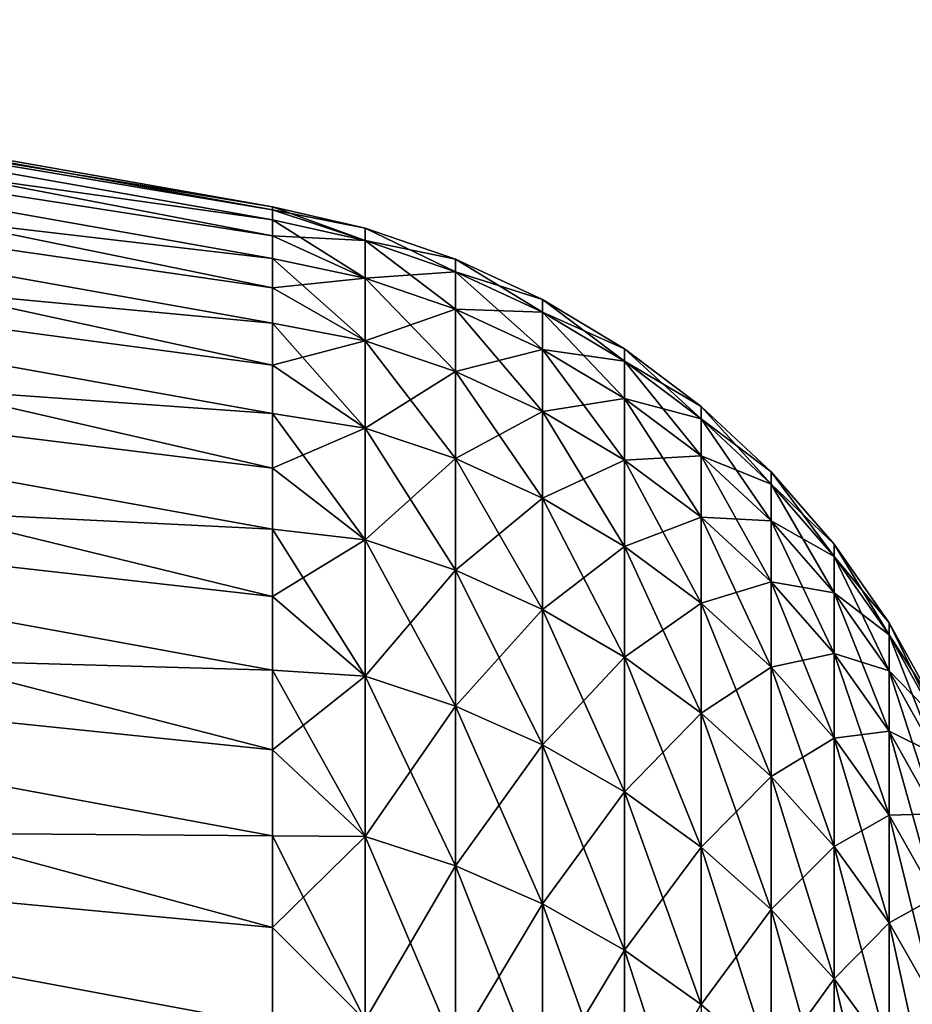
# Model space of a CAD drawing. Header units: metres. Extents: x -61 to 49, y -32 to 32.
# Tile 43 of 256: x -58.27 to -55.53, y 29.49 to 32.5. Entities that reach past the tile are written whole.
import ezdxf

# ---------------------------------------------------------------- set-up
doc = ezdxf.new("R2010")
doc.units = ezdxf.units.M
doc.layers.add('solid_K_27_40_10_000Y34', color=7, linetype='CONTINUOUS')

msp = doc.modelspace()

# ---------------------------------------------------------------- linework, layer by layer
at = {"layer": 'solid_K_27_40_10_000Y34'}
for points in [[(-60.739529, 32.5), (-57.49202, 31.927378, 0.000001), (-57.49202, 31.917454, -0.795972)], [(-60.739529, 32.460857, -1.594611), (-60.739529, 32.5), (-57.49202, 31.917454, -0.795972)], [(-60.739529, 32.5), (-60.739529, 32.460857, 1.594611), (-57.49202, 31.927378, 0.000001)], [(-60.739529, 32.460857, -1.594611), (-57.49202, 31.88769, -1.59145), (-57.49202, 31.838102, -2.385938)], [(-60.739529, 32.343498, -3.185608), (-60.739529, 32.460857, -1.594611), (-57.49202, 31.838102, -2.385938)], [(-60.739529, 32.460857, -1.594611), (-57.49202, 31.917454, -0.795972), (-57.49202, 31.88769, -1.59145)], [(-60.739529, 32.460857, 1.594611), (-57.49202, 31.917454, 0.795974), (-57.49202, 31.927378, 0.000001)], [(-60.739529, 32.460857, 1.594611), (-57.49202, 31.887688, 1.591451), (-57.49202, 31.917454, 0.795974)], [(-60.739529, 32.460857, 1.594611), (-60.739529, 32.343498, 3.185608), (-57.49202, 31.887688, 1.591451)], [(-60.739529, 32.343498, -3.185608), (-57.49202, 31.768723, -3.178941), (-57.49202, 31.679596, -3.969967)], [(-60.739529, 32.148232, -4.768782), (-60.739529, 32.343498, -3.185608), (-57.49202, 31.679596, -3.969967)], [(-60.739529, 32.343498, -3.185608), (-57.49202, 31.838102, -2.385938), (-57.49202, 31.768723, -3.178941)], [(-60.739529, 32.343498, 3.185608), (-57.49202, 31.838102, 2.385938), (-57.49202, 31.887688, 1.591451)], [(-60.739529, 32.343498, 3.185608), (-57.49202, 31.768723, 3.178941), (-57.49202, 31.838102, 2.385938)], [(-60.739529, 32.343498, 3.185608), (-60.739529, 32.148232, 4.768782), (-57.49202, 31.768723, 3.178941)], [(-60.739529, 32.148232, -4.768782), (-57.49202, 31.570776, -4.758524), (-57.49202, 31.442329, -5.544124)], [(-60.739529, 31.875532, -6.34038), (-60.739529, 32.148232, -4.768782), (-57.49202, 31.442329, -5.544124)], [(-60.739529, 32.148232, -4.768782), (-57.49202, 31.679596, -3.969967), (-57.49202, 31.570776, -4.758524)], [(-60.739529, 32.148232, 4.768782), (-57.49202, 31.679596, 3.969966), (-57.49202, 31.768723, 3.178941)], [(-60.739529, 32.148232, 4.768782), (-57.49202, 31.570776, 4.758524), (-57.49202, 31.679596, 3.969966)], [(-60.739529, 32.148232, 4.768782), (-60.739529, 31.875532, 6.34038), (-57.49202, 31.570776, 4.758524)], [(-57.208706, 31.823715, -1.563399), (-57.49202, 31.917454, -0.795972), (-57.49202, 31.927378, 0.000001)], [(-57.208706, 31.862093), (-57.49202, 31.927378, 0.000001), (-57.49202, 31.917454, 0.795974)], [(-57.208706, 31.823715, -1.563399), (-57.49202, 31.927378, 0.000001), (-57.208706, 31.862093)], [(-57.208706, 31.823715, -1.563399), (-57.49202, 31.88769, -1.59145), (-57.49202, 31.917454, -0.795972)], [(-57.208706, 31.823715, 1.563399), (-57.49202, 31.917454, 0.795974), (-57.49202, 31.887688, 1.591451)], [(-57.208706, 31.862093), (-57.49202, 31.917454, 0.795974), (-57.208706, 31.823715, 1.563399)], [(-60.739529, 31.875532, -6.34038), (-57.49202, 31.294338, -6.326278), (-57.49202, 31.126894, -7.1045)], [(-60.739529, 31.526026, -7.896817), (-60.739529, 31.875532, -6.34038), (-57.49202, 31.126894, -7.1045)], [(-60.739529, 31.875532, -6.34038), (-57.49202, 31.442329, -5.544124), (-57.49202, 31.294338, -6.326278)], [(-60.739529, 31.875532, 6.34038), (-57.49202, 31.442329, 5.544124), (-57.49202, 31.570776, 4.758524)], [(-60.739529, 31.875532, 6.34038), (-57.49202, 31.294338, 6.326278), (-57.49202, 31.442329, 5.544124)], [(-60.739529, 31.875532, 6.34038), (-60.739529, 31.526026, 7.896817), (-57.49202, 31.294338, 6.326278)], [(-57.208706, 31.70867, -3.123031), (-57.49202, 31.838102, -2.385938), (-57.49202, 31.88769, -1.59145)], [(-57.208706, 31.70867, -3.123031), (-57.49202, 31.88769, -1.59145), (-57.208706, 31.823715, -1.563399)], [(-57.208706, 31.823715, 1.563399), (-57.49202, 31.887688, 1.591451), (-57.49202, 31.838102, 2.385938)], [(-57.208706, 31.862093), (-56.93124, 31.766798), (-56.93124, 31.728535, -1.558723)], [(-57.208706, 31.862093), (-57.208706, 31.823715, 1.563399), (-56.93124, 31.766798)], [(-57.208706, 31.823715, -1.563399), (-57.208706, 31.862093), (-56.93124, 31.728535, -1.558723)], [(-57.208706, 31.70867, -3.123031), (-57.49202, 31.768723, -3.178941), (-57.49202, 31.838102, -2.385938)], [(-57.208706, 31.70867, 3.123031), (-57.49202, 31.838102, 2.385938), (-57.49202, 31.768723, 3.178941)], [(-57.208706, 31.823715, 1.563399), (-57.49202, 31.838102, 2.385938), (-57.208706, 31.70867, 3.123031)], [(-57.208706, 31.823715, 1.563399), (-56.93124, 31.728535, 1.558723), (-56.93124, 31.766798)], [(-57.208706, 31.823715, 1.563399), (-57.208706, 31.70867, 3.123031), (-56.93124, 31.728535, 1.558723)], [(-57.208706, 31.823715, -1.563399), (-56.93124, 31.728535, -1.558723), (-56.93124, 31.613832, -3.113691)], [(-57.208706, 31.70867, -3.123031), (-57.208706, 31.823715, -1.563399), (-56.93124, 31.613832, -3.113691)], [(-57.208706, 31.517235, -4.67514), (-57.49202, 31.679596, -3.969967), (-57.49202, 31.768723, -3.178941)], [(-57.208706, 31.517235, -4.67514), (-57.49202, 31.768723, -3.178941), (-57.208706, 31.70867, -3.123031)], [(-57.208706, 31.70867, 3.123031), (-57.49202, 31.768723, 3.178941), (-57.49202, 31.679596, 3.969966)], [(-56.93124, 31.766798), (-56.665268, 31.642994), (-56.665268, 31.604879, -1.552648)], [(-56.93124, 31.766798), (-56.93124, 31.728535, 1.558723), (-56.665268, 31.642994)], [(-56.93124, 31.728535, -1.558723), (-56.93124, 31.766798), (-56.665268, 31.604879, -1.552648)], [(-57.208706, 31.70867, 3.123031), (-56.93124, 31.613832, 3.113691), (-56.93124, 31.728535, 1.558723)], [(-56.93124, 31.728535, 1.558723), (-56.665268, 31.604879, 1.552648), (-56.665268, 31.642994)], [(-56.93124, 31.728535, 1.558723), (-56.93124, 31.613832, 3.113691), (-56.665268, 31.604879, 1.552648)], [(-56.93124, 31.728535, -1.558723), (-56.665268, 31.604879, -1.552648), (-56.665268, 31.490623, -3.101556)], [(-56.93124, 31.613832, -3.113691), (-56.93124, 31.728535, -1.558723), (-56.665268, 31.490623, -3.101556)], [(-57.208706, 31.70867, 3.123031), (-57.49202, 31.679596, 3.969966), (-57.208706, 31.517235, 4.67514)], [(-57.208706, 31.70867, 3.123031), (-57.208706, 31.517235, 4.67514), (-56.93124, 31.613832, 3.113691)], [(-57.208706, 31.70867, -3.123031), (-56.93124, 31.613832, -3.113691), (-56.93124, 31.42297, -4.661158)], [(-57.208706, 31.517235, -4.67514), (-57.208706, 31.70867, -3.123031), (-56.93124, 31.42297, -4.661158)], [(-57.208706, 31.517235, -4.67514), (-57.49202, 31.570776, -4.758524), (-57.49202, 31.679596, -3.969967)], [(-57.208706, 31.517235, 4.67514), (-57.49202, 31.679596, 3.969966), (-57.49202, 31.570776, 4.758524)], [(-56.665268, 31.642994), (-56.413712, 31.492041), (-56.413712, 31.454107, -1.545241)], [(-56.665268, 31.642994), (-56.665268, 31.604879, 1.552648), (-56.413712, 31.492041)], [(-56.665268, 31.604879, -1.552648), (-56.665268, 31.642994), (-56.413712, 31.454107, -1.545241)], [(-57.208706, 31.517235, 4.67514), (-56.93124, 31.42297, 4.661158), (-56.93124, 31.613832, 3.113691)], [(-56.93124, 31.613832, 3.113691), (-56.665268, 31.490623, 3.101556), (-56.665268, 31.604879, 1.552648)], [(-56.93124, 31.613832, 3.113691), (-56.93124, 31.42297, 4.661158), (-56.665268, 31.490623, 3.101556)], [(-56.93124, 31.613832, -3.113691), (-56.665268, 31.490623, -3.101556), (-56.665268, 31.300507, -4.642992)], [(-56.93124, 31.42297, -4.661158), (-56.93124, 31.613832, -3.113691), (-56.665268, 31.300507, -4.642992)], [(-56.665268, 31.604879, 1.552648), (-56.413712, 31.454107, 1.545241), (-56.413712, 31.492041)], [(-56.665268, 31.604879, 1.552648), (-56.665268, 31.490623, 3.101556), (-56.413712, 31.454107, 1.545241)], [(-56.665268, 31.604879, -1.552648), (-56.413712, 31.454107, -1.545241), (-56.413712, 31.340397, -3.08676)], [(-56.665268, 31.490623, -3.101556), (-56.665268, 31.604879, -1.552648), (-56.413712, 31.340397, -3.08676)], [(-57.208706, 31.249872, -6.215986), (-57.49202, 31.442329, -5.544124), (-57.49202, 31.570776, -4.758524)], [(-57.208706, 31.249872, -6.215986), (-57.49202, 31.570776, -4.758524), (-57.208706, 31.517235, -4.67514)], [(-57.208706, 31.517235, 4.67514), (-57.49202, 31.570776, 4.758524), (-57.49202, 31.442329, 5.544124)], [(-60.739529, 31.526026, -7.896817), (-57.49202, 30.940098, -7.878307), (-57.49202, 30.73407, -8.647217)], [(-60.739529, 31.100534, -9.434338), (-60.739529, 31.526026, -7.896817), (-57.49202, 30.73407, -8.647217)], [(-60.739529, 31.526026, -7.896817), (-57.49202, 31.126894, -7.1045), (-57.49202, 30.940098, -7.878307)], [(-60.739529, 31.526026, 7.896817), (-57.49202, 31.126892, 7.104501), (-57.49202, 31.294338, 6.326278)], [(-60.739529, 31.526026, 7.896817), (-57.49202, 30.940098, 7.878308), (-57.49202, 31.126892, 7.104501)], [(-60.739529, 31.526026, 7.896817), (-60.739529, 31.100534, 9.434338), (-57.49202, 30.940098, 7.878308)], [(-57.208706, 31.517235, 4.67514), (-57.49202, 31.442329, 5.544124), (-57.208706, 31.249872, 6.215986)], [(-57.208706, 31.517235, 4.67514), (-57.208706, 31.249872, 6.215986), (-56.93124, 31.42297, 4.661158)], [(-57.208706, 31.517235, -4.67514), (-56.93124, 31.42297, -4.661158), (-56.93124, 31.156408, -6.197395)], [(-57.208706, 31.249872, -6.215986), (-57.208706, 31.517235, -4.67514), (-56.93124, 31.156408, -6.197395)], [(-56.93124, 31.42297, 4.661158), (-56.665268, 31.300507, 4.642992), (-56.665268, 31.490623, 3.101556)], [(-56.665268, 31.490623, 3.101556), (-56.413712, 31.340397, 3.08676), (-56.413712, 31.454107, 1.545241)], [(-56.665268, 31.490623, 3.101556), (-56.665268, 31.300507, 4.642992), (-56.413712, 31.340397, 3.08676)], [(-56.665268, 31.490623, -3.101556), (-56.413712, 31.340397, -3.08676), (-56.413712, 31.151186, -4.620842)], [(-56.665268, 31.300507, -4.642992), (-56.665268, 31.490623, -3.101556), (-56.413712, 31.151186, -4.620842)], [(-56.413712, 31.492041), (-56.179329, 31.315594), (-56.179329, 31.277872, -1.536583)], [(-56.413712, 31.492041), (-56.413712, 31.454107, 1.545241), (-56.179329, 31.315594)], [(-56.413712, 31.454107, -1.545241), (-56.413712, 31.492041), (-56.179329, 31.277872, -1.536583)], [(-57.208706, 31.249872, -6.215986), (-57.49202, 31.294338, -6.326278), (-57.49202, 31.442329, -5.544124)], [(-57.208706, 31.249872, 6.215986), (-57.49202, 31.442329, 5.544124), (-57.49202, 31.294338, 6.326278)], [(-56.413712, 31.454107, 1.545241), (-56.179329, 31.277872, 1.536583), (-56.179329, 31.315594)], [(-56.413712, 31.454107, 1.545241), (-56.413712, 31.340397, 3.08676), (-56.179329, 31.277872, 1.536583)], [(-56.413712, 31.454107, -1.545241), (-56.179329, 31.277872, -1.536583), (-56.179329, 31.164801, -3.069465)], [(-56.413712, 31.340397, -3.08676), (-56.413712, 31.454107, -1.545241), (-56.179329, 31.164801, -3.069465)], [(-57.208706, 31.249872, 6.215986), (-56.93124, 31.156408, 6.197395), (-56.93124, 31.42297, 4.661158)], [(-56.93124, 31.42297, 4.661158), (-56.93124, 31.156408, 6.197395), (-56.665268, 31.300507, 4.642992)], [(-56.93124, 31.42297, -4.661158), (-56.665268, 31.300507, -4.642992), (-56.665268, 31.034983, -6.173242)], [(-56.93124, 31.156408, -6.197395), (-56.93124, 31.42297, -4.661158), (-56.665268, 31.034983, -6.173242)], [(-56.665268, 31.300507, 4.642992), (-56.413712, 31.151186, 4.620842), (-56.413712, 31.340397, 3.08676)], [(-56.413712, 31.340397, 3.08676), (-56.179329, 31.164801, 3.069465), (-56.179329, 31.277872, 1.536583)], [(-56.413712, 31.340397, 3.08676), (-56.413712, 31.151186, 4.620842), (-56.179329, 31.164801, 3.069465)], [(-56.413712, 31.340397, -3.08676), (-56.179329, 31.164801, -3.069465), (-56.179329, 30.97665, -4.594952)], [(-56.413712, 31.151186, -4.620842), (-56.413712, 31.340397, -3.08676), (-56.179329, 30.97665, -4.594952)], [(-57.208706, 30.907227, -7.741857), (-57.49202, 31.126894, -7.1045), (-57.49202, 31.294338, -6.326278)], [(-57.208706, 30.907227, -7.741857), (-57.49202, 31.294338, -6.326278), (-57.208706, 31.249872, -6.215986)], [(-57.208706, 31.249872, 6.215986), (-57.49202, 31.294338, 6.326278), (-57.49202, 31.126892, 7.104501)], [(-56.93124, 31.156408, 6.197395), (-56.665268, 31.034983, 6.173242), (-56.665268, 31.300507, 4.642992)], [(-56.665268, 31.300507, 4.642992), (-56.665268, 31.034983, 6.173242), (-56.413712, 31.151186, 4.620842)], [(-56.665268, 31.300507, -4.642992), (-56.413712, 31.151186, -4.620842), (-56.413712, 30.886929, -6.143792)], [(-56.665268, 31.034983, -6.173242), (-56.665268, 31.300507, -4.642992), (-56.413712, 30.886929, -6.143792)], [(-56.179329, 31.315594), (-55.964695, 31.115591), (-55.964695, 31.078112, -1.52677)], [(-56.179329, 31.315594), (-56.179329, 31.277872, 1.536583), (-55.964695, 31.115591)], [(-56.179329, 31.277872, -1.536583), (-56.179329, 31.315594), (-55.964695, 31.078112, -1.52677)], [(-56.179329, 31.277872, 1.536583), (-55.964695, 31.078112, 1.52677), (-55.964695, 31.115591)], [(-56.179329, 31.277872, 1.536583), (-56.179329, 31.164801, 3.069465), (-55.964695, 31.078112, 1.52677)], [(-56.179329, 31.277872, -1.536583), (-55.964695, 31.078112, -1.52677), (-55.964695, 30.965761, -3.049861)], [(-56.179329, 31.164801, -3.069465), (-56.179329, 31.277872, -1.536583), (-55.964695, 30.965761, -3.049861)], [(-57.208706, 31.249872, 6.215986), (-57.49202, 31.126892, 7.104501), (-57.208706, 30.907227, 7.741857)], [(-57.208706, 31.249872, 6.215986), (-57.208706, 30.907227, 7.741857), (-56.93124, 31.156408, 6.197395)], [(-57.208706, 31.249872, -6.215986), (-56.93124, 31.156408, -6.197395), (-56.93124, 30.814787, -7.718702)], [(-57.208706, 30.907227, -7.741857), (-57.208706, 31.249872, -6.215986), (-56.93124, 30.814787, -7.718702)], [(-57.208706, 30.907227, 7.741857), (-56.93124, 30.814787, 7.718702), (-56.93124, 31.156408, 6.197395)], [(-56.93124, 31.156408, 6.197395), (-56.93124, 30.814787, 7.718702), (-56.665268, 31.034983, 6.173242)], [(-56.93124, 31.156408, -6.197395), (-56.665268, 31.034983, -6.173242), (-56.665268, 30.694693, -7.688621)], [(-56.93124, 30.814787, -7.718702), (-56.93124, 31.156408, -6.197395), (-56.665268, 30.694693, -7.688621)], [(-56.665268, 31.034983, 6.173242), (-56.413712, 30.886929, 6.143792), (-56.413712, 31.151186, 4.620842)], [(-56.413712, 31.151186, 4.620842), (-56.179329, 30.97665, 4.594952), (-56.179329, 31.164801, 3.069465)], [(-56.413712, 31.151186, 4.620842), (-56.413712, 30.886929, 6.143792), (-56.179329, 30.97665, 4.594952)], [(-56.413712, 31.151186, -4.620842), (-56.179329, 30.97665, -4.594952), (-56.179329, 30.713873, -6.109369)], [(-56.413712, 30.886929, -6.143792), (-56.413712, 31.151186, -4.620842), (-56.179329, 30.713873, -6.109369)], [(-56.179329, 31.164801, 3.069465), (-55.964695, 30.965761, 3.049861), (-55.964695, 31.078112, 1.52677)], [(-56.179329, 31.164801, 3.069465), (-56.179329, 30.97665, 4.594952), (-55.964695, 30.965761, 3.049861)], [(-56.179329, 31.164801, -3.069465), (-55.964695, 30.965761, -3.049861), (-55.964695, 30.778812, -4.565606)], [(-56.179329, 30.97665, -4.594952), (-56.179329, 31.164801, -3.069465), (-55.964695, 30.778812, -4.565606)], [(-57.208706, 30.907227, -7.741857), (-57.49202, 30.940098, -7.878307), (-57.49202, 31.126894, -7.1045)], [(-57.208706, 30.907227, 7.741857), (-57.49202, 31.126892, 7.104501), (-57.49202, 30.940098, 7.878308)], [(-55.964695, 31.115591), (-55.772167, 30.89423), (-55.772167, 30.857016, -1.515908)], [(-55.964695, 31.115591), (-55.964695, 31.078112, 1.52677), (-55.772167, 30.89423)], [(-55.964695, 31.078112, -1.52677), (-55.964695, 31.115591), (-55.772167, 30.857016, -1.515908)], [(-60.739529, 31.100534, -9.434338), (-57.49202, 30.508936, -9.410752), (-57.49202, 30.264835, -10.168437)], [(-60.739529, 30.600197, -10.948879), (-60.739529, 31.100534, -9.434338), (-57.49202, 30.264835, -10.168437)], [(-60.739529, 31.100534, -9.434338), (-57.49202, 30.73407, -8.647217), (-57.49202, 30.508936, -9.410752)], [(-60.739529, 31.100534, 9.434338), (-57.49202, 30.73407, 8.647219), (-57.49202, 30.940098, 7.878308)], [(-60.739529, 31.100534, 9.434338), (-57.49202, 30.508936, 9.410753), (-57.49202, 30.73407, 8.647219)], [(-60.739529, 31.100534, 9.434338), (-60.739529, 30.600197, 10.948879), (-57.49202, 30.508936, 9.410753)], [(-55.964695, 31.078112, 1.52677), (-55.772167, 30.857016, 1.515908), (-55.772167, 30.89423)], [(-55.964695, 31.078112, 1.52677), (-55.964695, 30.965761, 3.049861), (-55.772167, 30.857016, 1.515908)], [(-55.964695, 31.078112, -1.52677), (-55.772167, 30.857016, -1.515908), (-55.772167, 30.745466, -3.028164)], [(-55.964695, 30.965761, -3.049861), (-55.964695, 31.078112, -1.52677), (-55.772167, 30.745466, -3.028164)], [(-56.93124, 30.814787, 7.718702), (-56.665268, 30.694693, 7.688621), (-56.665268, 31.034983, 6.173242)], [(-56.665268, 31.034983, 6.173242), (-56.665268, 30.694693, 7.688621), (-56.413712, 30.886929, 6.143792)], [(-56.665268, 31.034983, -6.173242), (-56.413712, 30.886929, -6.143792), (-56.413712, 30.548264, -7.651942)], [(-56.665268, 30.694693, -7.688621), (-56.665268, 31.034983, -6.173242), (-56.413712, 30.548264, -7.651942)], [(-56.413712, 30.886929, 6.143792), (-56.179329, 30.713873, 6.109369), (-56.179329, 30.97665, 4.594952)], [(-56.179329, 30.97665, 4.594952), (-55.964695, 30.778812, 4.565606), (-55.964695, 30.965761, 3.049861)], [(-56.179329, 30.97665, 4.594952), (-56.179329, 30.713873, 6.109369), (-55.964695, 30.778812, 4.565606)], [(-56.179329, 30.97665, -4.594952), (-55.964695, 30.778812, -4.565606), (-55.964695, 30.517714, -6.070351)], [(-56.179329, 30.713873, -6.109369), (-56.179329, 30.97665, -4.594952), (-55.964695, 30.517714, -6.070351)], [(-55.964695, 30.965761, 3.049861), (-55.772167, 30.745466, 3.028164), (-55.772167, 30.857016, 1.515908)], [(-55.964695, 30.965761, 3.049861), (-55.964695, 30.778812, 4.565606), (-55.772167, 30.745466, 3.028164)], [(-55.964695, 30.965761, -3.049861), (-55.772167, 30.745466, -3.028164), (-55.772167, 30.559847, -4.533125)], [(-55.964695, 30.778812, -4.565606), (-55.964695, 30.965761, -3.049861), (-55.772167, 30.559847, -4.533125)], [(-57.208706, 30.490122, -9.249078), (-57.49202, 30.73407, -8.647217), (-57.49202, 30.940098, -7.878307)], [(-57.208706, 30.490122, -9.249078), (-57.49202, 30.940098, -7.878307), (-57.208706, 30.907227, -7.741857)], [(-57.208706, 30.907227, 7.741857), (-57.49202, 30.940098, 7.878308), (-57.49202, 30.73407, 8.647219)], [(-57.208706, 30.907227, 7.741857), (-57.49202, 30.73407, 8.647219), (-57.208706, 30.490122, 9.249078)], [(-57.208706, 30.907227, 7.741857), (-57.208706, 30.490122, 9.249078), (-56.93124, 30.814787, 7.718702)], [(-57.208706, 30.907227, -7.741857), (-56.93124, 30.814787, -7.718702), (-56.93124, 30.398932, -9.221415)], [(-57.208706, 30.490122, -9.249078), (-57.208706, 30.907227, -7.741857), (-56.93124, 30.398932, -9.221415)], [(-56.665268, 30.694693, 7.688621), (-56.413712, 30.548264, 7.651942), (-56.413712, 30.886929, 6.143792)], [(-56.413712, 30.886929, 6.143792), (-56.413712, 30.548264, 7.651942), (-56.179329, 30.713873, 6.109369)], [(-56.413712, 30.886929, -6.143792), (-56.179329, 30.713873, -6.109369), (-56.179329, 30.377104, -7.609068)], [(-56.413712, 30.548264, -7.651942), (-56.413712, 30.886929, -6.143792), (-56.179329, 30.377104, -7.609068)], [(-55.772167, 30.89423), (-55.603855, 30.653938), (-55.603855, 30.617014, -1.504117)], [(-55.772167, 30.89423), (-55.772167, 30.857016, 1.515908), (-55.603855, 30.653938)], [(-55.772167, 30.857016, -1.515908), (-55.772167, 30.89423), (-55.603855, 30.617014, -1.504117)], [(-55.772167, 30.857016, 1.515908), (-55.603855, 30.617014, 1.504117), (-55.603855, 30.653938)], [(-55.772167, 30.857016, 1.515908), (-55.772167, 30.745466, 3.028164), (-55.603855, 30.617014, 1.504117)], [(-55.772167, 30.857016, -1.515908), (-55.603855, 30.617014, -1.504117), (-55.603855, 30.50633, -3.004611)], [(-55.772167, 30.745466, -3.028164), (-55.772167, 30.857016, -1.515908), (-55.603855, 30.50633, -3.004611)], [(-57.208706, 30.490122, 9.249078), (-56.93124, 30.398932, 9.221415), (-56.93124, 30.814787, 7.718702)], [(-56.93124, 30.814787, 7.718702), (-56.93124, 30.398932, 9.221415), (-56.665268, 30.694693, 7.688621)], [(-56.93124, 30.814787, -7.718702), (-56.665268, 30.694693, -7.688621), (-56.665268, 30.280457, -9.185476)], [(-56.93124, 30.398932, -9.221415), (-56.93124, 30.814787, -7.718702), (-56.665268, 30.280457, -9.185476)], [(-56.179329, 30.713873, 6.109369), (-55.964695, 30.517714, 6.070351), (-55.964695, 30.778812, 4.565606)], [(-55.964695, 30.778812, 4.565606), (-55.772167, 30.559847, 4.533125), (-55.772167, 30.745466, 3.028164)], [(-55.964695, 30.778812, 4.565606), (-55.964695, 30.517714, 6.070351), (-55.772167, 30.559847, 4.533125)], [(-55.964695, 30.778812, -4.565606), (-55.772167, 30.559847, -4.533125), (-55.772167, 30.300606, -6.027165)], [(-55.964695, 30.517714, -6.070351), (-55.964695, 30.778812, -4.565606), (-55.772167, 30.300606, -6.027165)], [(-57.208706, 30.490122, -9.249078), (-57.49202, 30.508936, -9.410752), (-57.49202, 30.73407, -8.647217)], [(-57.208706, 30.490122, 9.249078), (-57.49202, 30.73407, 8.647219), (-57.49202, 30.508936, 9.410753)], [(-55.772167, 30.745466, 3.028164), (-55.603855, 30.50633, 3.004611), (-55.603855, 30.617014, 1.504117)], [(-55.772167, 30.745466, 3.028164), (-55.772167, 30.559847, 4.533125), (-55.603855, 30.50633, 3.004611)], [(-55.772167, 30.745466, -3.028164), (-55.603855, 30.50633, -3.004611), (-55.603855, 30.322155, -4.497867)], [(-55.772167, 30.559847, -4.533125), (-55.772167, 30.745466, -3.028164), (-55.603855, 30.322155, -4.497867)], [(-56.93124, 30.398932, 9.221415), (-56.665268, 30.280457, 9.185476), (-56.665268, 30.694693, 7.688621)], [(-56.665268, 30.694693, 7.688621), (-56.665268, 30.280457, 9.185476), (-56.413712, 30.548264, 7.651942)], [(-56.665268, 30.694693, -7.688621), (-56.413712, 30.548264, -7.651942), (-56.413712, 30.136003, -9.141657)], [(-56.665268, 30.280457, -9.185476), (-56.665268, 30.694693, -7.688621), (-56.413712, 30.136003, -9.141657)], [(-56.413712, 30.548264, 7.651942), (-56.179329, 30.377104, 7.609068), (-56.179329, 30.713873, 6.109369)], [(-56.179329, 30.713873, 6.109369), (-56.179329, 30.377104, 7.609068), (-55.964695, 30.517714, 6.070351)], [(-56.179329, 30.713873, -6.109369), (-55.964695, 30.517714, -6.070351), (-55.964695, 30.183096, -7.560472)], [(-56.179329, 30.377104, -7.609068), (-56.179329, 30.713873, -6.109369), (-55.964695, 30.183096, -7.560472)], [(-55.603855, 30.653938), (-55.461613, 30.397354), (-55.461613, 30.360739, -1.491527)], [(-55.603855, 30.653938), (-55.603855, 30.617014, 1.504117), (-55.461613, 30.397354)], [(-55.603855, 30.617014, -1.504117), (-55.603855, 30.653938), (-55.461613, 30.360739, -1.491527)], [(-60.739529, 30.600197, -10.948879), (-57.49202, 30.001923, -10.919801), (-57.49202, 29.72036, -11.664375)], [(-60.739529, 30.026102, -12.437168), (-60.739529, 30.600197, -10.948879), (-57.49202, 29.72036, -11.664375)], [(-60.739529, 30.600197, -10.948879), (-57.49202, 30.264835, -10.168437), (-57.49202, 30.001923, -10.919801)], [(-60.739529, 30.600197, 10.948879), (-57.49202, 30.264835, 10.168438), (-57.49202, 30.508936, 9.410753)], [(-60.739529, 30.600197, 10.948879), (-57.49202, 30.001923, 10.919802), (-57.49202, 30.264835, 10.168438)], [(-60.739529, 30.600197, 10.948879), (-60.739529, 30.026102, 12.437168), (-57.49202, 30.001923, 10.919802)], [(-55.603855, 30.617014, 1.504117), (-55.461613, 30.360739, 1.491527), (-55.461613, 30.397354)], [(-55.603855, 30.617014, 1.504117), (-55.603855, 30.50633, 3.004611), (-55.461613, 30.360739, 1.491527)], [(-55.603855, 30.617014, -1.504117), (-55.461613, 30.360739, -1.491527), (-55.461613, 30.250982, -2.979462)], [(-55.603855, 30.50633, -3.004611), (-55.603855, 30.617014, -1.504117), (-55.461613, 30.250982, -2.979462)], [(-56.665268, 30.280457, 9.185476), (-56.413712, 30.136003, 9.141657), (-56.413712, 30.548264, 7.651942)], [(-56.413712, 30.548264, 7.651942), (-56.413712, 30.136003, 9.141657), (-56.179329, 30.377104, 7.609068)], [(-56.413712, 30.548264, -7.651942), (-56.179329, 30.377104, -7.609068), (-56.179329, 29.967154, -9.090437)], [(-56.413712, 30.136003, -9.141657), (-56.413712, 30.548264, -7.651942), (-56.179329, 29.967154, -9.090437)], [(-55.964695, 30.517714, 6.070351), (-55.772167, 30.300606, 6.027165), (-55.772167, 30.559847, 4.533125)], [(-55.772167, 30.559847, 4.533125), (-55.603855, 30.322155, 4.497867), (-55.603855, 30.50633, 3.004611)], [(-55.772167, 30.559847, 4.533125), (-55.772167, 30.300606, 6.027165), (-55.603855, 30.322155, 4.497867)], [(-55.772167, 30.559847, -4.533125), (-55.603855, 30.322155, -4.497867), (-55.603855, 30.064932, -5.980287)], [(-55.772167, 30.300606, -6.027165), (-55.772167, 30.559847, -4.533125), (-55.603855, 30.064932, -5.980287)], [(-57.208706, 29.999565, -10.734016), (-57.49202, 30.264835, -10.168437), (-57.49202, 30.508936, -9.410752)], [(-57.208706, 29.999565, -10.734016), (-57.49202, 30.508936, -9.410752), (-57.208706, 30.490122, -9.249078)], [(-57.208706, 30.490122, 9.249078), (-57.49202, 30.508936, 9.410753), (-57.49202, 30.264835, 10.168438)], [(-56.179329, 30.377104, 7.609068), (-55.964695, 30.183096, 7.560472), (-55.964695, 30.517714, 6.070351)], [(-55.964695, 30.517714, 6.070351), (-55.964695, 30.183096, 7.560472), (-55.772167, 30.300606, 6.027165)], [(-55.964695, 30.517714, -6.070351), (-55.772167, 30.300606, -6.027165), (-55.772167, 29.968369, -7.506685)], [(-55.964695, 30.183096, -7.560472), (-55.964695, 30.517714, -6.070351), (-55.772167, 29.968369, -7.506685)], [(-55.603855, 30.50633, 3.004611), (-55.461613, 30.250982, 2.979462), (-55.461613, 30.360739, 1.491527)], [(-55.603855, 30.50633, 3.004611), (-55.603855, 30.322155, 4.497867), (-55.461613, 30.250982, 2.979462)], [(-55.603855, 30.50633, -3.004611), (-55.461613, 30.250982, -2.979462), (-55.461613, 30.06835, -4.460218)], [(-55.603855, 30.322155, -4.497867), (-55.603855, 30.50633, -3.004611), (-55.461613, 30.06835, -4.460218)], [(-57.208706, 30.490122, 9.249078), (-57.49202, 30.264835, 10.168438), (-57.208706, 29.999565, 10.734016)], [(-57.208706, 30.490122, 9.249078), (-57.208706, 29.999565, 10.734016), (-56.93124, 30.398932, 9.221415)], [(-57.208706, 30.490122, -9.249078), (-56.93124, 30.398932, -9.221415), (-56.93124, 29.90984, -10.701912)], [(-57.208706, 29.999565, -10.734016), (-57.208706, 30.490122, -9.249078), (-56.93124, 29.90984, -10.701912)], [(-57.208706, 29.999565, 10.734016), (-56.93124, 29.90984, 10.701912), (-56.93124, 30.398932, 9.221415)], [(-56.93124, 30.398932, 9.221415), (-56.93124, 29.90984, 10.701912), (-56.665268, 30.280457, 9.185476)], [(-56.93124, 30.398932, -9.221415), (-56.665268, 30.280457, -9.185476), (-56.665268, 29.793274, -10.660204)], [(-56.93124, 29.90984, -10.701912), (-56.93124, 30.398932, -9.221415), (-56.665268, 29.793274, -10.660204)], [(-56.413712, 30.136003, 9.141657), (-56.179329, 29.967154, 9.090437), (-56.179329, 30.377104, 7.609068)], [(-56.179329, 30.377104, 7.609068), (-56.179329, 29.967154, 9.090437), (-55.964695, 30.183096, 7.560472)], [(-56.179329, 30.377104, -7.609068), (-55.964695, 30.183096, -7.560472), (-55.964695, 29.775764, -9.032379)], [(-56.179329, 29.967154, -9.090437), (-56.179329, 30.377104, -7.609068), (-55.964695, 29.775764, -9.032379)], [(-55.964695, 30.183096, 7.560472), (-55.772167, 29.968369, 7.506685), (-55.772167, 30.300606, 6.027165)], [(-55.772167, 30.300606, 6.027165), (-55.603855, 30.064932, 5.980287), (-55.603855, 30.322155, 4.497867)], [(-55.772167, 30.300606, 6.027165), (-55.772167, 29.968369, 7.506685), (-55.603855, 30.064932, 5.980287)], [(-55.772167, 30.300606, -6.027165), (-55.603855, 30.064932, -5.980287), (-55.603855, 29.735277, -7.448299)], [(-55.772167, 29.968369, -7.506685), (-55.772167, 30.300606, -6.027165), (-55.603855, 29.735277, -7.448299)], [(-55.603855, 30.322155, 4.497867), (-55.461613, 30.06835, 4.460218), (-55.461613, 30.250982, 2.979462)], [(-55.603855, 30.322155, 4.497867), (-55.603855, 30.064932, 5.980287), (-55.461613, 30.06835, 4.460218)], [(-55.603855, 30.322155, -4.497867), (-55.461613, 30.06835, -4.460218), (-55.461613, 29.813278, -5.93023)], [(-55.603855, 30.064932, -5.980287), (-55.603855, 30.322155, -4.497867), (-55.461613, 29.813278, -5.93023)], [(-57.208706, 29.999565, -10.734016), (-57.49202, 30.001923, -10.919801), (-57.49202, 30.264835, -10.168437)], [(-57.208706, 29.999565, 10.734016), (-57.49202, 30.264835, 10.168438), (-57.49202, 30.001923, 10.919802)], [(-56.93124, 29.90984, 10.701912), (-56.665268, 29.793274, 10.660204), (-56.665268, 30.280457, 9.185476)], [(-56.665268, 30.280457, 9.185476), (-56.665268, 29.793274, 10.660204), (-56.413712, 30.136003, 9.141657)], [(-56.665268, 30.280457, -9.185476), (-56.413712, 30.136003, -9.141657), (-56.413712, 29.651144, -10.609348)], [(-56.665268, 29.793274, -10.660204), (-56.665268, 30.280457, -9.185476), (-56.413712, 29.651144, -10.609348)], [(-56.179329, 29.967154, 9.090437), (-55.964695, 29.775764, 9.032379), (-55.964695, 30.183096, 7.560472)], [(-55.964695, 30.183096, 7.560472), (-55.964695, 29.775764, 9.032379), (-55.772167, 29.968369, 7.506685)], [(-55.964695, 30.183096, -7.560472), (-55.772167, 29.968369, -7.506685), (-55.772167, 29.563934, -8.968122)], [(-55.964695, 29.775764, -9.032379), (-55.964695, 30.183096, -7.560472), (-55.772167, 29.563934, -8.968122)], [(-56.665268, 29.793274, 10.660204), (-56.413712, 29.651144, 10.609348), (-56.413712, 30.136003, 9.141657)], [(-56.413712, 30.136003, 9.141657), (-56.413712, 29.651144, 10.609348), (-56.179329, 29.967154, 9.090437)], [(-56.413712, 30.136003, -9.141657), (-56.179329, 29.967154, -9.090437), (-56.179329, 29.485012, -10.549906)], [(-56.413712, 29.651144, -10.609348), (-56.413712, 30.136003, -9.141657), (-56.179329, 29.485012, -10.549906)], [(-55.772167, 29.968369, 7.506685), (-55.603855, 29.735277, 7.448299), (-55.603855, 30.064932, 5.980287)], [(-55.603855, 30.064932, 5.980287), (-55.461613, 29.813278, 5.93023), (-55.461613, 30.06835, 4.460218)], [(-55.603855, 30.064932, 5.980287), (-55.603855, 29.735277, 7.448299), (-55.461613, 29.813278, 5.93023)], [(-55.603855, 30.064932, -5.980287), (-55.461613, 29.813278, -5.93023), (-55.461613, 29.486383, -7.385955)], [(-55.603855, 29.735277, -7.448299), (-55.603855, 30.064932, -5.980287), (-55.461613, 29.486383, -7.385955)], [(-60.739529, 30.026102, -12.437168), (-57.49202, 29.420321, -12.401699), (-57.49202, 29.101994, -13.131311)], [(-60.739529, 29.379631, -13.895583), (-60.739529, 30.026102, -12.437168), (-57.49202, 29.101994, -13.131311)], [(-60.739529, 30.026102, -12.437168), (-57.49202, 29.72036, -11.664375), (-57.49202, 29.420321, -12.401699)], [(-60.739529, 30.026102, 12.437168), (-57.49202, 29.72036, 11.664376), (-57.49202, 30.001923, 10.919802)], [(-60.739529, 30.026102, 12.437168), (-57.49202, 29.420321, 12.401699), (-57.49202, 29.72036, 11.664376)], [(-60.739529, 30.026102, 12.437168), (-60.739529, 29.379631, 13.895583), (-57.49202, 29.420321, 12.401699)], [(-57.208706, 29.436737, -12.193095), (-57.49202, 29.72036, -11.664375), (-57.49202, 30.001923, -10.919801)], [(-57.208706, 29.436737, -12.193095), (-57.49202, 30.001923, -10.919801), (-57.208706, 29.999565, -10.734016)], [(-57.208706, 29.999565, 10.734016), (-57.49202, 30.001923, 10.919802), (-57.49202, 29.72036, 11.664376)], [(-57.208706, 29.999565, 10.734016), (-57.49202, 29.72036, 11.664376), (-57.208706, 29.436737, 12.193095)], [(-57.208706, 29.999565, 10.734016), (-57.208706, 29.436737, 12.193095), (-56.93124, 29.90984, 10.701912)], [(-57.208706, 29.999565, -10.734016), (-56.93124, 29.90984, -10.701912), (-56.93124, 29.348694, -12.156628)], [(-57.208706, 29.436737, -12.193095), (-57.208706, 29.999565, -10.734016), (-56.93124, 29.348694, -12.156628)], [(-56.413712, 29.651144, 10.609348), (-56.179329, 29.485012, 10.549906), (-56.179329, 29.967154, 9.090437)], [(-56.179329, 29.967154, 9.090437), (-56.179329, 29.485012, 10.549906), (-55.964695, 29.775764, 9.032379)], [(-56.179329, 29.967154, -9.090437), (-55.964695, 29.775764, -9.032379), (-55.964695, 29.2967, -10.482527)], [(-56.179329, 29.485012, -10.549906), (-56.179329, 29.967154, -9.090437), (-55.964695, 29.2967, -10.482527)], [(-55.964695, 29.775764, 9.032379), (-55.772167, 29.563934, 8.968122), (-55.772167, 29.968369, 7.506685)], [(-55.772167, 29.968369, 7.506685), (-55.772167, 29.563934, 8.968122), (-55.603855, 29.735277, 7.448299)], [(-55.772167, 29.968369, -7.506685), (-55.603855, 29.735277, -7.448299), (-55.603855, 29.33399, -8.898369)], [(-55.772167, 29.563934, -8.968122), (-55.772167, 29.968369, -7.506685), (-55.603855, 29.33399, -8.898369)], [(-57.208706, 29.436737, 12.193095), (-56.93124, 29.348694, 12.156628), (-56.93124, 29.90984, 10.701912)], [(-56.93124, 29.90984, 10.701912), (-56.93124, 29.348694, 12.156628), (-56.665268, 29.793274, 10.660204)], [(-56.93124, 29.90984, -10.701912), (-56.665268, 29.793274, -10.660204), (-56.665268, 29.234314, -12.109249)], [(-56.93124, 29.348694, -12.156628), (-56.93124, 29.90984, -10.701912), (-56.665268, 29.234314, -12.109249)], [(-55.603855, 29.735277, 7.448299), (-55.461613, 29.486383, 7.385955), (-55.461613, 29.813278, 5.93023)], [(-56.93124, 29.348694, 12.156628), (-56.665268, 29.234314, 12.109249), (-56.665268, 29.793274, 10.660204)], [(-56.665268, 29.793274, 10.660204), (-56.665268, 29.234314, 12.109249), (-56.413712, 29.651144, 10.609348)], [(-56.665268, 29.793274, -10.660204), (-56.413712, 29.651144, -10.609348), (-56.413712, 29.094851, -12.051482)], [(-56.665268, 29.234314, -12.109249), (-56.665268, 29.793274, -10.660204), (-56.413712, 29.094851, -12.051482)], [(-56.179329, 29.485012, 10.549906), (-55.964695, 29.2967, 10.482527), (-55.964695, 29.775764, 9.032379)], [(-55.964695, 29.775764, 9.032379), (-55.964695, 29.2967, 10.482527), (-55.772167, 29.563934, 8.968122)], [(-55.964695, 29.775764, -9.032379), (-55.772167, 29.563934, -8.968122), (-55.772167, 29.088278, -10.407952)], [(-55.964695, 29.2967, -10.482527), (-55.964695, 29.775764, -9.032379), (-55.772167, 29.088278, -10.407952)], [(-55.772167, 29.563934, 8.968122), (-55.603855, 29.33399, 8.898369), (-55.603855, 29.735277, 7.448299)], [(-55.603855, 29.735277, 7.448299), (-55.603855, 29.33399, 8.898369), (-55.461613, 29.486383, 7.385955)], [(-55.603855, 29.735277, -7.448299), (-55.461613, 29.486383, -7.385955), (-55.461613, 29.088455, -8.823886)], [(-55.603855, 29.33399, -8.898369), (-55.603855, 29.735277, -7.448299), (-55.461613, 29.088455, -8.823886)], [(-57.208706, 29.436737, -12.193095), (-57.49202, 29.420321, -12.401699), (-57.49202, 29.72036, -11.664375)], [(-57.208706, 29.436737, 12.193095), (-57.49202, 29.72036, 11.664376), (-57.49202, 29.420321, 12.401699)], [(-56.665268, 29.234314, 12.109249), (-56.413712, 29.094851, 12.051482), (-56.413712, 29.651144, 10.609348)], [(-56.413712, 29.651144, 10.609348), (-56.413712, 29.094851, 12.051482), (-56.179329, 29.485012, 10.549906)], [(-56.413712, 29.651144, -10.609348), (-56.179329, 29.485012, -10.549906), (-56.179329, 28.931835, -11.983959)], [(-56.413712, 29.094851, -12.051482), (-56.413712, 29.651144, -10.609348), (-56.179329, 28.931835, -11.983959)], [(-55.964695, 29.2967, 10.482527), (-55.772167, 29.088278, 10.407952), (-55.772167, 29.563934, 8.968122)], [(-55.772167, 29.563934, 8.968122), (-55.772167, 29.088278, 10.407952), (-55.603855, 29.33399, 8.898369)], [(-55.772167, 29.563934, -8.968122), (-55.603855, 29.33399, -8.898369), (-55.603855, 28.862034, -10.327001)], [(-55.772167, 29.088278, -10.407952), (-55.772167, 29.563934, -8.968122), (-55.603855, 28.862034, -10.327001)], [(-55.603855, 29.33399, 8.898369), (-55.461613, 29.088455, 8.823886), (-55.461613, 29.486383, 7.385955)]]:
    msp.add_3dface(points, dxfattribs=at)

doc.saveas('drawing.dxf')
